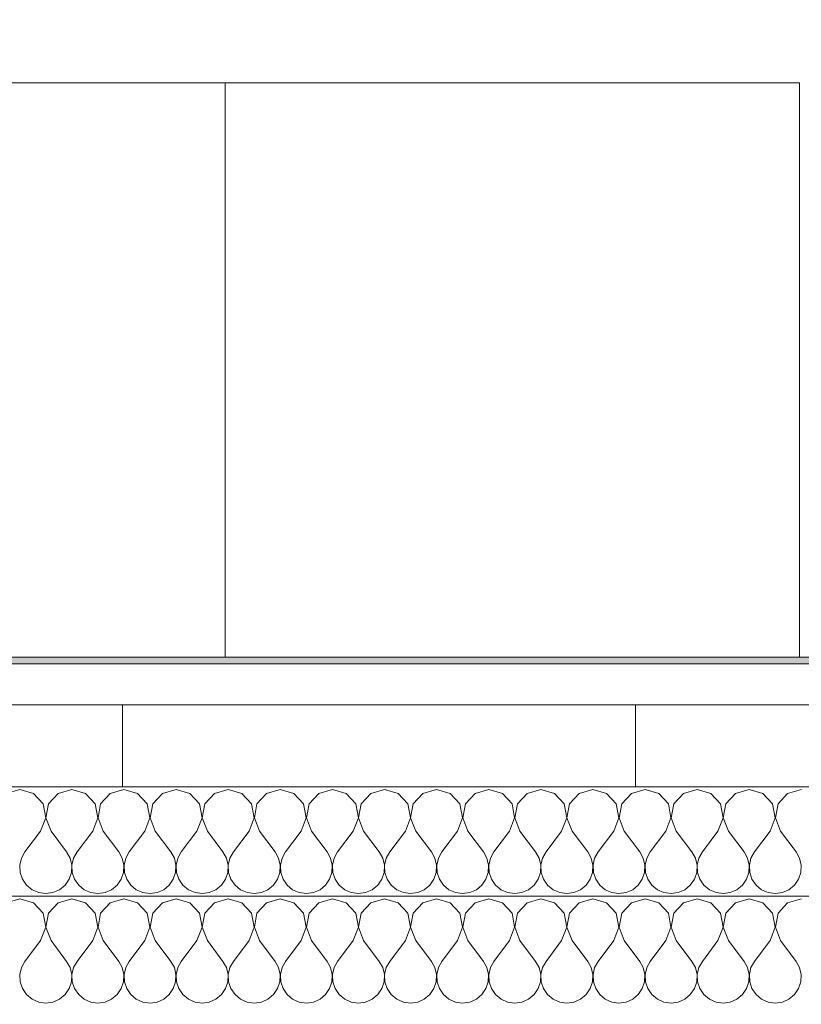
# Model space of a CAD drawing. Header units: centimetres. Extents: x -7.1 to 26.5, y -14.7 to 18.1.
# Tile 150 of 186: x 10.8 to 11.371, y 11.889 to 12.61. Entities that reach past the tile are written whole.
import ezdxf

# ---------------------------------------------------------------- set-up
doc = ezdxf.new("R2010")
doc.units = ezdxf.units.CM
doc.header["$LTSCALE"] = 10
doc.linetypes.add('AUSGEZOGEN', pattern=[0])
doc.linetypes.add('STRICHLINIE_S4', pattern=[0.0055, 0.0035, -0.001, 0, -0.001])
for name, color, linetype in [('XR$1$010 Murs extérieurs', 7, 'Continuous'), ('XR$1$010 Murs extérieurs – Lignes de séparation des couches', 7, 'Continuous'), ('XR$1$065 Mobilier installé', 7, 'Continuous'), ('XR$3$010 Murs extérieurs – Hachures des composants', 7, 'Continuous'), ('XR$3$035 Dalles', 7, 'Continuous')]:
    doc.layers.add(name, color=color, linetype=linetype)

# ---------------------------------------------------------------- blocks, each defined once
blk = doc.blocks.new('COMPLEXOBJECT_104')
at = {"layer": 'XR$3$010 Murs extérieurs – Hachures des composants', "color": 8, "linetype": 'AUSGEZOGEN', "lineweight": 13, "transparency": 33554687}
for p, q in [((10.8, 12.0466), (10.78999, 12.04375)), ((10.81001, 12.04375), (10.8, 12.0466)), ((10.81704, 12.03607), (10.81001, 12.04375)), ((10.82808, 12.04375), (10.82106, 12.03607)), ((10.8381, 12.0466), (10.82808, 12.04375)), ((10.84811, 12.04375), (10.8381, 12.0466)), ((10.85513, 12.03607), (10.84811, 12.04375)), ((10.86618, 12.04375), (10.85915, 12.03607)), ((10.87619, 12.0466), (10.86618, 12.04375)), ((10.8862, 12.04375), (10.87619, 12.0466)), ((10.89323, 12.03607), (10.8862, 12.04375)), ((10.90427, 12.04375), (10.89725, 12.03607)), ((10.91429, 12.0466), (10.90427, 12.04375)), ((10.9243, 12.04375), (10.91429, 12.0466)), ((10.93132, 12.03607), (10.9243, 12.04375)), ((10.94237, 12.04375), (10.93534, 12.03607)), ((10.95238, 12.0466), (10.94237, 12.04375)), ((10.96239, 12.04375), (10.95238, 12.0466)), ((10.96942, 12.03607), (10.96239, 12.04375)), ((10.98046, 12.04375), (10.97344, 12.03607)), ((10.99048, 12.0466), (10.98046, 12.04375)), ((11.00049, 12.04375), (10.99048, 12.0466)), ((11.00751, 12.03607), (11.00049, 12.04375)), ((11.01856, 12.04375), (11.01153, 12.03607)), ((11.02857, 12.0466), (11.01856, 12.04375)), ((11.03859, 12.04375), (11.02857, 12.0466)), ((11.04561, 12.03607), (11.03859, 12.04375)), ((11.05665, 12.04375), (11.04963, 12.03607)), ((11.06667, 12.0466), (11.05665, 12.04375)), ((11.07668, 12.04375), (11.06667, 12.0466)), ((11.0837, 12.03607), (11.07668, 12.04375)), ((11.09475, 12.04375), (11.08773, 12.03607)), ((11.10476, 12.0466), (11.09475, 12.04375)), ((11.11478, 12.04375), (11.10476, 12.0466)), ((11.1218, 12.03607), (11.11478, 12.04375)), ((11.13284, 12.04375), (11.12582, 12.03607)), ((11.14286, 12.0466), (11.13284, 12.04375)), ((11.15287, 12.04375), (11.14286, 12.0466)), ((11.15989, 12.03607), (11.15287, 12.04375)), ((11.17094, 12.04375), (11.16392, 12.03607)), ((11.18095, 12.0466), (11.17094, 12.04375)), ((11.19097, 12.04375), (11.18095, 12.0466)), ((11.19799, 12.03607), (11.19097, 12.04375)), ((11.20903, 12.04375), (11.20201, 12.03607)), ((11.21905, 12.0466), (11.20903, 12.04375)), ((11.22906, 12.04375), (11.21905, 12.0466)), ((11.23608, 12.03607), (11.22906, 12.04375)), ((11.24713, 12.04375), (11.24011, 12.03607)), ((11.25714, 12.0466), (11.24713, 12.04375)), ((11.26716, 12.04375), (11.25714, 12.0466)), ((11.27418, 12.03607), (11.26716, 12.04375)), ((11.28522, 12.04375), (11.2782, 12.03607)), ((11.29524, 12.0466), (11.28522, 12.04375)), ((11.30525, 12.04375), (11.29524, 12.0466)), ((11.31227, 12.03607), (11.30525, 12.04375)), ((11.32332, 12.04375), (11.3163, 12.03607)), ((11.33333, 12.0466), (11.32332, 12.04375)), ((11.34335, 12.04375), (11.33333, 12.0466)), ((11.35037, 12.03607), (11.34335, 12.04375)), ((11.36141, 12.04375), (11.35439, 12.03607)), ((11.37143, 12.0466), (11.36141, 12.04375)), ((10.81897, 12.02584), (10.81704, 12.03607)), ((10.82106, 12.03607), (10.81912, 12.02584)), ((10.85707, 12.02584), (10.85513, 12.03607)), ((10.85915, 12.03607), (10.85722, 12.02584)), ((10.89516, 12.02584), (10.89323, 12.03607)), ((10.89725, 12.03607), (10.89532, 12.02584)), ((10.93326, 12.02584), (10.93132, 12.03607)), ((10.93534, 12.03607), (10.93341, 12.02584)), ((10.97135, 12.02584), (10.96942, 12.03607)), ((10.97344, 12.03607), (10.97151, 12.02584)), ((11.00945, 12.02584), (11.00751, 12.03607)), ((11.01153, 12.03607), (11.0096, 12.02584)), ((11.04754, 12.02584), (11.04561, 12.03607)), ((11.04963, 12.03607), (11.0477, 12.02584)), ((11.08564, 12.02584), (11.0837, 12.03607)), ((11.08773, 12.03607), (11.08579, 12.02584)), ((11.12373, 12.02584), (11.1218, 12.03607)), ((11.12582, 12.03607), (11.12389, 12.02584)), ((11.16183, 12.02584), (11.15989, 12.03607)), ((11.16392, 12.03607), (11.16198, 12.02584)), ((11.19992, 12.02584), (11.19799, 12.03607)), ((11.20201, 12.03607), (11.20008, 12.02584)), ((11.23802, 12.02584), (11.23608, 12.03607)), ((11.24011, 12.03607), (11.23817, 12.02584)), ((11.27611, 12.02584), (11.27418, 12.03607)), ((11.2782, 12.03607), (11.27627, 12.02584)), ((11.31421, 12.02584), (11.31227, 12.03607)), ((11.3163, 12.03607), (11.31436, 12.02584)), ((11.3523, 12.02584), (11.35037, 12.03607)), ((11.35439, 12.03607), (11.35246, 12.02584)), ((10.81524, 12.01612), (10.81897, 12.02584)), ((10.81912, 12.02584), (10.82286, 12.01612)), ((10.85333, 12.01612), (10.85707, 12.02584)), ((10.85722, 12.02584), (10.86095, 12.01612)), ((10.89143, 12.01612), (10.89516, 12.02584)), ((10.89532, 12.02584), (10.89905, 12.01612)), ((10.92952, 12.01612), (10.93326, 12.02584)), ((10.93341, 12.02584), (10.93714, 12.01612)), ((10.96762, 12.01612), (10.97135, 12.02584)), ((10.97151, 12.02584), (10.97524, 12.01612)), ((11.00571, 12.01612), (11.00945, 12.02584)), ((11.0096, 12.02584), (11.01333, 12.01612)), ((11.04381, 12.01612), (11.04754, 12.02584)), ((11.0477, 12.02584), (11.05143, 12.01612)), ((11.0819, 12.01612), (11.08564, 12.02584)), ((11.08579, 12.02584), (11.08952, 12.01612)), ((11.12, 12.01612), (11.12373, 12.02584)), ((11.12389, 12.02584), (11.12762, 12.01612)), ((11.1581, 12.01612), (11.16183, 12.02584)), ((11.16198, 12.02584), (11.16571, 12.01612)), ((11.19619, 12.01612), (11.19992, 12.02584)), ((11.20008, 12.02584), (11.20381, 12.01612)), ((11.23429, 12.01612), (11.23802, 12.02584)), ((11.23817, 12.02584), (11.2419, 12.01612)), ((11.27238, 12.01612), (11.27611, 12.02584)), ((11.27627, 12.02584), (11.28, 12.01612)), ((11.31048, 12.01612), (11.31421, 12.02584)), ((11.31436, 12.02584), (11.3181, 12.01612)), ((11.34857, 12.01612), (11.3523, 12.02584)), ((11.35246, 12.02584), (11.35619, 12.01612)), ((10.81524, 12.01612), (10.80381, 12.00088)), ((10.82286, 12.01612), (10.83429, 12.00088)), ((10.85333, 12.01612), (10.8419, 12.00088)), ((10.86095, 12.01612), (10.87238, 12.00088)), ((10.89143, 12.01612), (10.88, 12.00088)), ((10.89905, 12.01612), (10.91048, 12.00088)), ((10.92952, 12.01612), (10.9181, 12.00088)), ((10.93714, 12.01612), (10.94857, 12.00088)), ((10.96762, 12.01612), (10.95619, 12.00088)), ((10.97524, 12.01612), (10.98667, 12.00088)), ((11.00571, 12.01612), (10.99429, 12.00088)), ((11.01333, 12.01612), (11.02476, 12.00088)), ((11.04381, 12.01612), (11.03238, 12.00088)), ((11.05143, 12.01612), (11.06286, 12.00088)), ((11.0819, 12.01612), (11.07048, 12.00088)), ((11.08952, 12.01612), (11.10095, 12.00088)), ((11.12, 12.01612), (11.10857, 12.00088)), ((11.12762, 12.01612), (11.13905, 12.00088)), ((11.1581, 12.01612), (11.14667, 12.00088)), ((11.16571, 12.01612), (11.17714, 12.00088)), ((11.19619, 12.01612), (11.18476, 12.00088)), ((11.20381, 12.01612), (11.21524, 12.00088)), ((11.23429, 12.01612), (11.22286, 12.00088)), ((11.2419, 12.01612), (11.25333, 12.00088)), ((11.27238, 12.01612), (11.26095, 12.00088)), ((11.28, 12.01612), (11.29143, 12.00088)), ((11.31048, 12.01612), (11.29905, 12.00088)), ((11.3181, 12.01612), (11.32952, 12.00088)), ((11.34857, 12.01612), (11.33714, 12.00088)), ((11.35619, 12.01612), (11.36762, 12.00088)), ((10.80381, 12.00088), (10.80127, 11.99629)), ((10.83683, 11.99629), (10.83429, 12.00088)), ((10.8419, 12.00088), (10.83936, 11.99629)), ((10.87492, 11.99629), (10.87238, 12.00088)), ((10.88, 12.00088), (10.87746, 11.99629)), ((10.91302, 11.99629), (10.91048, 12.00088)), ((10.9181, 12.00088), (10.91555, 11.99629)), ((10.95111, 11.99629), (10.94857, 12.00088)), ((10.95619, 12.00088), (10.95365, 11.99629)), ((10.98921, 11.99629), (10.98667, 12.00088)), ((10.99429, 12.00088), (10.99174, 11.99629)), ((11.0273, 11.99629), (11.02476, 12.00088)), ((11.03238, 12.00088), (11.02984, 11.99629)), ((11.0654, 11.99629), (11.06286, 12.00088)), ((11.07048, 12.00088), (11.06793, 11.99629)), ((11.1035, 11.99629), (11.10095, 12.00088)), ((11.10857, 12.00088), (11.10603, 11.99629)), ((11.14159, 11.99629), (11.13905, 12.00088)), ((11.14667, 12.00088), (11.14412, 11.99629)), ((11.17969, 11.99629), (11.17714, 12.00088)), ((11.18476, 12.00088), (11.18222, 11.99629)), ((11.21778, 11.99629), (11.21524, 12.00088)), ((11.22286, 12.00088), (11.22031, 11.99629)), ((11.25588, 11.99629), (11.25333, 12.00088)), ((11.26095, 12.00088), (11.25841, 11.99629)), ((11.29397, 11.99629), (11.29143, 12.00088)), ((11.29905, 12.00088), (11.2965, 11.99629)), ((11.33207, 11.99629), (11.32952, 12.00088)), ((11.33714, 12.00088), (11.3346, 11.99629)), ((11.37016, 11.99629), (11.36762, 12.00088)), ((10.80127, 11.99629), (10.80008, 11.99117)), ((10.83802, 11.99117), (10.83683, 11.99629)), ((10.83936, 11.99629), (10.83817, 11.99117)), ((10.87611, 11.99117), (10.87492, 11.99629)), ((10.87746, 11.99629), (10.87627, 11.99117)), ((10.91421, 11.99117), (10.91302, 11.99629)), ((10.91555, 11.99629), (10.91436, 11.99117)), ((10.9523, 11.99117), (10.95111, 11.99629)), ((10.95365, 11.99629), (10.95246, 11.99117)), ((10.9904, 11.99117), (10.98921, 11.99629)), ((10.99174, 11.99629), (10.99055, 11.99117)), ((11.02849, 11.99117), (11.0273, 11.99629)), ((11.02984, 11.99629), (11.02865, 11.99117)), ((11.06659, 11.99117), (11.0654, 11.99629)), ((11.06793, 11.99629), (11.06674, 11.99117)), ((11.10468, 11.99117), (11.1035, 11.99629)), ((11.10603, 11.99629), (11.10484, 11.99117)), ((11.14278, 11.99117), (11.14159, 11.99629)), ((11.14412, 11.99629), (11.14293, 11.99117)), ((11.18088, 11.99117), (11.17969, 11.99629)), ((11.18222, 11.99629), (11.18103, 11.99117)), ((11.21897, 11.99117), (11.21778, 11.99629)), ((11.22031, 11.99629), (11.21912, 11.99117)), ((11.25707, 11.99117), (11.25588, 11.99629)), ((11.25841, 11.99629), (11.25722, 11.99117)), ((11.29516, 11.99117), (11.29397, 11.99629)), ((11.2965, 11.99629), (11.29532, 11.99117)), ((11.33326, 11.99117), (11.33207, 11.99629)), ((11.3346, 11.99629), (11.33341, 11.99117)), ((11.37135, 11.99117), (11.37016, 11.99629)), ((10.80008, 11.99117), (10.80033, 11.98592)), ((10.80033, 11.98592), (10.80201, 11.98094)), ((10.83608, 11.98094), (10.83776, 11.98592)), ((10.83776, 11.98592), (10.83802, 11.99117)), ((10.83817, 11.99117), (10.83843, 11.98592)), ((10.83843, 11.98592), (10.84011, 11.98094)), ((10.87418, 11.98094), (10.87586, 11.98592)), ((10.87586, 11.98592), (10.87611, 11.99117)), ((10.87627, 11.99117), (10.87652, 11.98592)), ((10.87652, 11.98592), (10.8782, 11.98094)), ((10.91227, 11.98094), (10.91395, 11.98592)), ((10.91395, 11.98592), (10.91421, 11.99117)), ((10.91436, 11.99117), (10.91462, 11.98592)), ((10.91462, 11.98592), (10.9163, 11.98094)), ((10.95037, 11.98094), (10.95205, 11.98592)), ((10.95205, 11.98592), (10.9523, 11.99117)), ((10.95246, 11.99117), (10.95271, 11.98592)), ((10.95271, 11.98592), (10.95439, 11.98094)), ((10.98847, 11.98094), (10.99014, 11.98592)), ((10.99014, 11.98592), (10.9904, 11.99117)), ((10.99055, 11.99117), (10.99081, 11.98592)), ((10.99081, 11.98592), (10.99249, 11.98094)), ((11.02656, 11.98094), (11.02824, 11.98592)), ((11.02824, 11.98592), (11.02849, 11.99117)), ((11.02865, 11.99117), (11.0289, 11.98592)), ((11.0289, 11.98592), (11.03058, 11.98094)), ((11.06466, 11.98094), (11.06634, 11.98592)), ((11.06634, 11.98592), (11.06659, 11.99117)), ((11.06674, 11.99117), (11.067, 11.98592)), ((11.067, 11.98592), (11.06868, 11.98094)), ((11.10275, 11.98094), (11.10443, 11.98592)), ((11.10443, 11.98592), (11.10468, 11.99117)), ((11.10484, 11.99117), (11.10509, 11.98592)), ((11.10509, 11.98592), (11.10677, 11.98094)), ((11.14085, 11.98094), (11.14253, 11.98592)), ((11.14253, 11.98592), (11.14278, 11.99117)), ((11.14293, 11.99117), (11.14319, 11.98592)), ((11.14319, 11.98592), (11.14487, 11.98094)), ((11.17894, 11.98094), (11.18062, 11.98592)), ((11.18062, 11.98592), (11.18088, 11.99117)), ((11.18103, 11.99117), (11.18128, 11.98592)), ((11.18128, 11.98592), (11.18296, 11.98094)), ((11.21704, 11.98094), (11.21872, 11.98592)), ((11.21872, 11.98592), (11.21897, 11.99117)), ((11.21912, 11.99117), (11.21938, 11.98592)), ((11.21938, 11.98592), (11.22106, 11.98094)), ((11.25513, 11.98094), (11.25681, 11.98592)), ((11.25681, 11.98592), (11.25707, 11.99117)), ((11.25722, 11.99117), (11.25747, 11.98592)), ((11.25747, 11.98592), (11.25915, 11.98094)), ((11.29323, 11.98094), (11.29491, 11.98592)), ((11.29491, 11.98592), (11.29516, 11.99117)), ((11.29532, 11.99117), (11.29557, 11.98592)), ((11.29557, 11.98592), (11.29725, 11.98094)), ((11.33132, 11.98094), (11.333, 11.98592)), ((11.333, 11.98592), (11.33326, 11.99117)), ((11.33341, 11.99117), (11.33366, 11.98592)), ((11.33366, 11.98592), (11.33534, 11.98094)), ((11.36942, 11.98094), (11.3711, 11.98592)), ((11.3711, 11.98592), (11.37135, 11.99117)), ((10.80201, 11.98094), (10.80499, 11.97661)), ((10.83311, 11.97661), (10.83608, 11.98094)), ((10.84011, 11.98094), (10.84308, 11.97661)), ((10.8712, 11.97661), (10.87418, 11.98094)), ((10.8782, 11.98094), (10.88118, 11.97661)), ((10.9093, 11.97661), (10.91227, 11.98094)), ((10.9163, 11.98094), (10.91927, 11.97661)), ((10.94739, 11.97661), (10.95037, 11.98094)), ((10.95439, 11.98094), (10.95737, 11.97661)), ((10.98549, 11.97661), (10.98847, 11.98094)), ((10.99249, 11.98094), (10.99546, 11.97661)), ((11.02358, 11.97661), (11.02656, 11.98094)), ((11.03058, 11.98094), (11.03356, 11.97661)), ((11.06168, 11.97661), (11.06466, 11.98094)), ((11.06868, 11.98094), (11.07165, 11.97661)), ((11.09977, 11.97661), (11.10275, 11.98094)), ((11.10677, 11.98094), (11.10975, 11.97661)), ((11.13787, 11.97661), (11.14085, 11.98094)), ((11.14487, 11.98094), (11.14784, 11.97661)), ((11.17597, 11.97661), (11.17894, 11.98094)), ((11.18296, 11.98094), (11.18594, 11.97661)), ((11.21406, 11.97661), (11.21704, 11.98094)), ((11.22106, 11.98094), (11.22403, 11.97661)), ((11.25216, 11.97661), (11.25513, 11.98094)), ((11.25915, 11.98094), (11.26213, 11.97661)), ((11.29025, 11.97661), (11.29323, 11.98094)), ((11.29725, 11.98094), (11.30023, 11.97661)), ((11.32835, 11.97661), (11.33132, 11.98094)), ((11.33534, 11.98094), (11.33832, 11.97661)), ((11.36644, 11.97661), (11.36942, 11.98094)), ((10.80499, 11.97661), (10.80903, 11.97325)), ((10.80903, 11.97325), (10.81384, 11.97113)), ((10.81384, 11.97113), (10.81905, 11.97041)), ((10.81905, 11.97041), (10.82425, 11.97113)), ((10.82425, 11.97113), (10.82906, 11.97325)), ((10.82906, 11.97325), (10.83311, 11.97661)), ((10.84308, 11.97661), (10.84713, 11.97325)), ((10.84713, 11.97325), (10.85194, 11.97113)), ((10.85194, 11.97113), (10.85714, 11.97041)), ((10.85714, 11.97041), (10.86235, 11.97113)), ((10.86235, 11.97113), (10.86716, 11.97325)), ((10.86716, 11.97325), (10.8712, 11.97661)), ((10.88118, 11.97661), (10.88522, 11.97325)), ((10.88522, 11.97325), (10.89003, 11.97113)), ((10.89003, 11.97113), (10.89524, 11.97041)), ((10.89524, 11.97041), (10.90044, 11.97113)), ((10.90044, 11.97113), (10.90525, 11.97325)), ((10.90525, 11.97325), (10.9093, 11.97661)), ((10.91927, 11.97661), (10.92332, 11.97325)), ((10.92332, 11.97325), (10.92813, 11.97113)), ((10.92813, 11.97113), (10.93333, 11.97041)), ((10.93333, 11.97041), (10.93854, 11.97113)), ((10.93854, 11.97113), (10.94335, 11.97325)), ((10.94335, 11.97325), (10.94739, 11.97661)), ((10.95737, 11.97661), (10.96141, 11.97325)), ((10.96141, 11.97325), (10.96622, 11.97113)), ((10.96622, 11.97113), (10.97143, 11.97041)), ((10.97143, 11.97041), (10.97663, 11.97113)), ((10.97663, 11.97113), (10.98144, 11.97325)), ((10.98144, 11.97325), (10.98549, 11.97661)), ((10.99546, 11.97661), (10.99951, 11.97325)), ((10.99951, 11.97325), (11.00432, 11.97113)), ((11.00432, 11.97113), (11.00952, 11.97041)), ((11.00952, 11.97041), (11.01473, 11.97113)), ((11.01473, 11.97113), (11.01954, 11.97325)), ((11.01954, 11.97325), (11.02358, 11.97661)), ((11.03356, 11.97661), (11.03761, 11.97325)), ((11.03761, 11.97325), (11.04241, 11.97113)), ((11.04241, 11.97113), (11.04762, 11.97041)), ((11.04762, 11.97041), (11.05282, 11.97113)), ((11.05282, 11.97113), (11.05763, 11.97325)), ((11.05763, 11.97325), (11.06168, 11.97661)), ((11.07165, 11.97661), (11.0757, 11.97325)), ((11.0757, 11.97325), (11.08051, 11.97113)), ((11.08051, 11.97113), (11.08571, 11.97041)), ((11.08571, 11.97041), (11.09092, 11.97113)), ((11.09092, 11.97113), (11.09573, 11.97325)), ((11.09573, 11.97325), (11.09977, 11.97661)), ((11.10975, 11.97661), (11.1138, 11.97325)), ((11.1138, 11.97325), (11.1186, 11.97113)), ((11.1186, 11.97113), (11.12381, 11.97041)), ((11.12381, 11.97041), (11.12901, 11.97113)), ((11.12901, 11.97113), (11.13382, 11.97325)), ((11.13382, 11.97325), (11.13787, 11.97661)), ((11.14784, 11.97661), (11.15189, 11.97325)), ((11.15189, 11.97325), (11.1567, 11.97113)), ((11.1567, 11.97113), (11.1619, 11.97041)), ((11.1619, 11.97041), (11.16711, 11.97113)), ((11.16711, 11.97113), (11.17192, 11.97325)), ((11.17192, 11.97325), (11.17597, 11.97661)), ((11.18594, 11.97661), (11.18999, 11.97325)), ((11.18999, 11.97325), (11.19479, 11.97113)), ((11.19479, 11.97113), (11.2, 11.97041)), ((11.2, 11.97041), (11.20521, 11.97113)), ((11.20521, 11.97113), (11.21001, 11.97325)), ((11.21001, 11.97325), (11.21406, 11.97661)), ((11.22403, 11.97661), (11.22808, 11.97325)), ((11.22808, 11.97325), (11.23289, 11.97113)), ((11.23289, 11.97113), (11.2381, 11.97041)), ((11.2381, 11.97041), (11.2433, 11.97113)), ((11.2433, 11.97113), (11.24811, 11.97325)), ((11.24811, 11.97325), (11.25216, 11.97661)), ((11.26213, 11.97661), (11.26618, 11.97325)), ((11.26618, 11.97325), (11.27099, 11.97113)), ((11.27099, 11.97113), (11.27619, 11.97041)), ((11.27619, 11.97041), (11.2814, 11.97113)), ((11.2814, 11.97113), (11.2862, 11.97325)), ((11.2862, 11.97325), (11.29025, 11.97661)), ((11.30023, 11.97661), (11.30427, 11.97325)), ((11.30427, 11.97325), (11.30908, 11.97113)), ((11.30908, 11.97113), (11.31429, 11.97041)), ((11.31429, 11.97041), (11.31949, 11.97113)), ((11.31949, 11.97113), (11.3243, 11.97325)), ((11.3243, 11.97325), (11.32835, 11.97661)), ((11.33832, 11.97661), (11.34237, 11.97325)), ((11.34237, 11.97325), (11.34718, 11.97113)), ((11.34718, 11.97113), (11.35238, 11.97041)), ((11.35238, 11.97041), (11.35759, 11.97113)), ((11.35759, 11.97113), (11.36239, 11.97325)), ((11.36239, 11.97325), (11.36644, 11.97661))]:
    blk.add_line(p, q, dxfattribs=at)
blk = doc.blocks.new('COMPLEXOBJECT_108')
at = {"layer": 'XR$3$010 Murs extérieurs – Hachures des composants', "color": 8, "linetype": 'AUSGEZOGEN', "lineweight": 13, "transparency": 33554687}
for p, q in [((10.8, 11.9666), (10.78999, 11.96375)), ((10.81001, 11.96375), (10.8, 11.9666)), ((10.81704, 11.95607), (10.81001, 11.96375)), ((10.82808, 11.96375), (10.82106, 11.95607)), ((10.8381, 11.9666), (10.82808, 11.96375)), ((10.84811, 11.96375), (10.8381, 11.9666)), ((10.85513, 11.95607), (10.84811, 11.96375)), ((10.86618, 11.96375), (10.85915, 11.95607)), ((10.87619, 11.9666), (10.86618, 11.96375)), ((10.8862, 11.96375), (10.87619, 11.9666)), ((10.89323, 11.95607), (10.8862, 11.96375)), ((10.90427, 11.96375), (10.89725, 11.95607)), ((10.91429, 11.9666), (10.90427, 11.96375)), ((10.9243, 11.96375), (10.91429, 11.9666)), ((10.93132, 11.95607), (10.9243, 11.96375)), ((10.94237, 11.96375), (10.93534, 11.95607)), ((10.95238, 11.9666), (10.94237, 11.96375)), ((10.96239, 11.96375), (10.95238, 11.9666)), ((10.96942, 11.95607), (10.96239, 11.96375)), ((10.98046, 11.96375), (10.97344, 11.95607)), ((10.99048, 11.9666), (10.98046, 11.96375)), ((11.00049, 11.96375), (10.99048, 11.9666)), ((11.00751, 11.95607), (11.00049, 11.96375)), ((11.01856, 11.96375), (11.01153, 11.95607)), ((11.02857, 11.9666), (11.01856, 11.96375)), ((11.03859, 11.96375), (11.02857, 11.9666)), ((11.04561, 11.95607), (11.03859, 11.96375)), ((11.05665, 11.96375), (11.04963, 11.95607)), ((11.06667, 11.9666), (11.05665, 11.96375)), ((11.07668, 11.96375), (11.06667, 11.9666)), ((11.0837, 11.95607), (11.07668, 11.96375)), ((11.09475, 11.96375), (11.08773, 11.95607)), ((11.10476, 11.9666), (11.09475, 11.96375)), ((11.11478, 11.96375), (11.10476, 11.9666)), ((11.1218, 11.95607), (11.11478, 11.96375)), ((11.13284, 11.96375), (11.12582, 11.95607)), ((11.14286, 11.9666), (11.13284, 11.96375)), ((11.15287, 11.96375), (11.14286, 11.9666)), ((11.15989, 11.95607), (11.15287, 11.96375)), ((11.17094, 11.96375), (11.16392, 11.95607)), ((11.18095, 11.9666), (11.17094, 11.96375)), ((11.19097, 11.96375), (11.18095, 11.9666)), ((11.19799, 11.95607), (11.19097, 11.96375)), ((11.20903, 11.96375), (11.20201, 11.95607)), ((11.21905, 11.9666), (11.20903, 11.96375)), ((11.22906, 11.96375), (11.21905, 11.9666)), ((11.23608, 11.95607), (11.22906, 11.96375)), ((11.24713, 11.96375), (11.24011, 11.95607)), ((11.25714, 11.9666), (11.24713, 11.96375)), ((11.26716, 11.96375), (11.25714, 11.9666)), ((11.27418, 11.95607), (11.26716, 11.96375)), ((11.28522, 11.96375), (11.2782, 11.95607)), ((11.29524, 11.9666), (11.28522, 11.96375)), ((11.30525, 11.96375), (11.29524, 11.9666)), ((11.31227, 11.95607), (11.30525, 11.96375)), ((11.32332, 11.96375), (11.3163, 11.95607)), ((11.33333, 11.9666), (11.32332, 11.96375)), ((11.34335, 11.96375), (11.33333, 11.9666)), ((11.35037, 11.95607), (11.34335, 11.96375)), ((11.36141, 11.96375), (11.35439, 11.95607)), ((11.37143, 11.9666), (11.36141, 11.96375)), ((10.81897, 11.94584), (10.81704, 11.95607)), ((10.82106, 11.95607), (10.81912, 11.94584)), ((10.85707, 11.94584), (10.85513, 11.95607)), ((10.85915, 11.95607), (10.85722, 11.94584)), ((10.89516, 11.94584), (10.89323, 11.95607)), ((10.89725, 11.95607), (10.89532, 11.94584)), ((10.93326, 11.94584), (10.93132, 11.95607)), ((10.93534, 11.95607), (10.93341, 11.94584)), ((10.97135, 11.94584), (10.96942, 11.95607)), ((10.97344, 11.95607), (10.97151, 11.94584)), ((11.00945, 11.94584), (11.00751, 11.95607)), ((11.01153, 11.95607), (11.0096, 11.94584)), ((11.04754, 11.94584), (11.04561, 11.95607)), ((11.04963, 11.95607), (11.0477, 11.94584)), ((11.08564, 11.94584), (11.0837, 11.95607)), ((11.08773, 11.95607), (11.08579, 11.94584)), ((11.12373, 11.94584), (11.1218, 11.95607)), ((11.12582, 11.95607), (11.12389, 11.94584)), ((11.16183, 11.94584), (11.15989, 11.95607)), ((11.16392, 11.95607), (11.16198, 11.94584)), ((11.19992, 11.94584), (11.19799, 11.95607)), ((11.20201, 11.95607), (11.20008, 11.94584)), ((11.23802, 11.94584), (11.23608, 11.95607)), ((11.24011, 11.95607), (11.23817, 11.94584)), ((11.27611, 11.94584), (11.27418, 11.95607)), ((11.2782, 11.95607), (11.27627, 11.94584)), ((11.31421, 11.94584), (11.31227, 11.95607)), ((11.3163, 11.95607), (11.31436, 11.94584)), ((11.3523, 11.94584), (11.35037, 11.95607)), ((11.35439, 11.95607), (11.35246, 11.94584)), ((10.81524, 11.93612), (10.81897, 11.94584)), ((10.81912, 11.94584), (10.82286, 11.93612)), ((10.85333, 11.93612), (10.85707, 11.94584)), ((10.85722, 11.94584), (10.86095, 11.93612)), ((10.89143, 11.93612), (10.89516, 11.94584)), ((10.89532, 11.94584), (10.89905, 11.93612)), ((10.92952, 11.93612), (10.93326, 11.94584)), ((10.93341, 11.94584), (10.93714, 11.93612)), ((10.96762, 11.93612), (10.97135, 11.94584)), ((10.97151, 11.94584), (10.97524, 11.93612)), ((11.00571, 11.93612), (11.00945, 11.94584)), ((11.0096, 11.94584), (11.01333, 11.93612)), ((11.04381, 11.93612), (11.04754, 11.94584)), ((11.0477, 11.94584), (11.05143, 11.93612)), ((11.0819, 11.93612), (11.08564, 11.94584)), ((11.08579, 11.94584), (11.08952, 11.93612)), ((11.12, 11.93612), (11.12373, 11.94584)), ((11.12389, 11.94584), (11.12762, 11.93612)), ((11.1581, 11.93612), (11.16183, 11.94584)), ((11.16198, 11.94584), (11.16571, 11.93612)), ((11.19619, 11.93612), (11.19992, 11.94584)), ((11.20008, 11.94584), (11.20381, 11.93612)), ((11.23429, 11.93612), (11.23802, 11.94584)), ((11.23817, 11.94584), (11.2419, 11.93612)), ((11.27238, 11.93612), (11.27611, 11.94584)), ((11.27627, 11.94584), (11.28, 11.93612)), ((11.31048, 11.93612), (11.31421, 11.94584)), ((11.31436, 11.94584), (11.3181, 11.93612)), ((11.34857, 11.93612), (11.3523, 11.94584)), ((11.35246, 11.94584), (11.35619, 11.93612)), ((10.81524, 11.93612), (10.80381, 11.92088)), ((10.82286, 11.93612), (10.83429, 11.92088)), ((10.85333, 11.93612), (10.8419, 11.92088)), ((10.86095, 11.93612), (10.87238, 11.92088)), ((10.89143, 11.93612), (10.88, 11.92088)), ((10.89905, 11.93612), (10.91048, 11.92088)), ((10.92952, 11.93612), (10.9181, 11.92088)), ((10.93714, 11.93612), (10.94857, 11.92088)), ((10.96762, 11.93612), (10.95619, 11.92088)), ((10.97524, 11.93612), (10.98667, 11.92088)), ((11.00571, 11.93612), (10.99429, 11.92088)), ((11.01333, 11.93612), (11.02476, 11.92088)), ((11.04381, 11.93612), (11.03238, 11.92088)), ((11.05143, 11.93612), (11.06286, 11.92088)), ((11.0819, 11.93612), (11.07048, 11.92088)), ((11.08952, 11.93612), (11.10095, 11.92088)), ((11.12, 11.93612), (11.10857, 11.92088)), ((11.12762, 11.93612), (11.13905, 11.92088)), ((11.1581, 11.93612), (11.14667, 11.92088)), ((11.16571, 11.93612), (11.17714, 11.92088)), ((11.19619, 11.93612), (11.18476, 11.92088)), ((11.20381, 11.93612), (11.21524, 11.92088)), ((11.23429, 11.93612), (11.22286, 11.92088)), ((11.2419, 11.93612), (11.25333, 11.92088)), ((11.27238, 11.93612), (11.26095, 11.92088)), ((11.28, 11.93612), (11.29143, 11.92088)), ((11.31048, 11.93612), (11.29905, 11.92088)), ((11.3181, 11.93612), (11.32952, 11.92088)), ((11.34857, 11.93612), (11.33714, 11.92088)), ((11.35619, 11.93612), (11.36762, 11.92088)), ((10.80381, 11.92088), (10.80127, 11.91629)), ((10.83683, 11.91629), (10.83429, 11.92088)), ((10.8419, 11.92088), (10.83936, 11.91629)), ((10.87492, 11.91629), (10.87238, 11.92088)), ((10.88, 11.92088), (10.87746, 11.91629)), ((10.91302, 11.91629), (10.91048, 11.92088)), ((10.9181, 11.92088), (10.91555, 11.91629)), ((10.95111, 11.91629), (10.94857, 11.92088)), ((10.95619, 11.92088), (10.95365, 11.91629)), ((10.98921, 11.91629), (10.98667, 11.92088)), ((10.99429, 11.92088), (10.99174, 11.91629)), ((11.0273, 11.91629), (11.02476, 11.92088)), ((11.03238, 11.92088), (11.02984, 11.91629)), ((11.0654, 11.91629), (11.06286, 11.92088)), ((11.07048, 11.92088), (11.06793, 11.91629)), ((11.1035, 11.91629), (11.10095, 11.92088)), ((11.10857, 11.92088), (11.10603, 11.91629)), ((11.14159, 11.91629), (11.13905, 11.92088)), ((11.14667, 11.92088), (11.14412, 11.91629)), ((11.17969, 11.91629), (11.17714, 11.92088)), ((11.18476, 11.92088), (11.18222, 11.91629)), ((11.21778, 11.91629), (11.21524, 11.92088)), ((11.22286, 11.92088), (11.22031, 11.91629)), ((11.25588, 11.91629), (11.25333, 11.92088)), ((11.26095, 11.92088), (11.25841, 11.91629)), ((11.29397, 11.91629), (11.29143, 11.92088)), ((11.29905, 11.92088), (11.2965, 11.91629)), ((11.33207, 11.91629), (11.32952, 11.92088)), ((11.33714, 11.92088), (11.3346, 11.91629)), ((11.37016, 11.91629), (11.36762, 11.92088)), ((10.80127, 11.91629), (10.80008, 11.91117)), ((10.83802, 11.91117), (10.83683, 11.91629)), ((10.83936, 11.91629), (10.83817, 11.91117)), ((10.87611, 11.91117), (10.87492, 11.91629)), ((10.87746, 11.91629), (10.87627, 11.91117)), ((10.91421, 11.91117), (10.91302, 11.91629)), ((10.91555, 11.91629), (10.91436, 11.91117)), ((10.9523, 11.91117), (10.95111, 11.91629)), ((10.95365, 11.91629), (10.95246, 11.91117)), ((10.9904, 11.91117), (10.98921, 11.91629)), ((10.99174, 11.91629), (10.99055, 11.91117)), ((11.02849, 11.91117), (11.0273, 11.91629)), ((11.02984, 11.91629), (11.02865, 11.91117)), ((11.06659, 11.91117), (11.0654, 11.91629)), ((11.06793, 11.91629), (11.06674, 11.91117)), ((11.10468, 11.91117), (11.1035, 11.91629)), ((11.10603, 11.91629), (11.10484, 11.91117)), ((11.14278, 11.91117), (11.14159, 11.91629)), ((11.14412, 11.91629), (11.14293, 11.91117)), ((11.18088, 11.91117), (11.17969, 11.91629)), ((11.18222, 11.91629), (11.18103, 11.91117)), ((11.21897, 11.91117), (11.21778, 11.91629)), ((11.22031, 11.91629), (11.21912, 11.91117)), ((11.25707, 11.91117), (11.25588, 11.91629)), ((11.25841, 11.91629), (11.25722, 11.91117)), ((11.29516, 11.91117), (11.29397, 11.91629)), ((11.2965, 11.91629), (11.29532, 11.91117)), ((11.33326, 11.91117), (11.33207, 11.91629)), ((11.3346, 11.91629), (11.33341, 11.91117)), ((11.37135, 11.91117), (11.37016, 11.91629)), ((10.80008, 11.91117), (10.80033, 11.90592)), ((10.80033, 11.90592), (10.80201, 11.90094)), ((10.83608, 11.90094), (10.83776, 11.90592)), ((10.83776, 11.90592), (10.83802, 11.91117)), ((10.83817, 11.91117), (10.83843, 11.90592)), ((10.83843, 11.90592), (10.84011, 11.90094)), ((10.87418, 11.90094), (10.87586, 11.90592)), ((10.87586, 11.90592), (10.87611, 11.91117)), ((10.87627, 11.91117), (10.87652, 11.90592)), ((10.87652, 11.90592), (10.8782, 11.90094)), ((10.91227, 11.90094), (10.91395, 11.90592)), ((10.91395, 11.90592), (10.91421, 11.91117)), ((10.91436, 11.91117), (10.91462, 11.90592)), ((10.91462, 11.90592), (10.9163, 11.90094)), ((10.95037, 11.90094), (10.95205, 11.90592)), ((10.95205, 11.90592), (10.9523, 11.91117)), ((10.95246, 11.91117), (10.95271, 11.90592)), ((10.95271, 11.90592), (10.95439, 11.90094)), ((10.98847, 11.90094), (10.99014, 11.90592)), ((10.99014, 11.90592), (10.9904, 11.91117)), ((10.99055, 11.91117), (10.99081, 11.90592)), ((10.99081, 11.90592), (10.99249, 11.90094)), ((11.02656, 11.90094), (11.02824, 11.90592)), ((11.02824, 11.90592), (11.02849, 11.91117)), ((11.02865, 11.91117), (11.0289, 11.90592)), ((11.0289, 11.90592), (11.03058, 11.90094)), ((11.06466, 11.90094), (11.06634, 11.90592)), ((11.06634, 11.90592), (11.06659, 11.91117)), ((11.06674, 11.91117), (11.067, 11.90592)), ((11.067, 11.90592), (11.06868, 11.90094)), ((11.10275, 11.90094), (11.10443, 11.90592)), ((11.10443, 11.90592), (11.10468, 11.91117)), ((11.10484, 11.91117), (11.10509, 11.90592)), ((11.10509, 11.90592), (11.10677, 11.90094)), ((11.14085, 11.90094), (11.14253, 11.90592)), ((11.14253, 11.90592), (11.14278, 11.91117)), ((11.14293, 11.91117), (11.14319, 11.90592)), ((11.14319, 11.90592), (11.14487, 11.90094)), ((11.17894, 11.90094), (11.18062, 11.90592)), ((11.18062, 11.90592), (11.18088, 11.91117)), ((11.18103, 11.91117), (11.18128, 11.90592)), ((11.18128, 11.90592), (11.18296, 11.90094)), ((11.21704, 11.90094), (11.21872, 11.90592)), ((11.21872, 11.90592), (11.21897, 11.91117)), ((11.21912, 11.91117), (11.21938, 11.90592)), ((11.21938, 11.90592), (11.22106, 11.90094)), ((11.25513, 11.90094), (11.25681, 11.90592)), ((11.25681, 11.90592), (11.25707, 11.91117)), ((11.25722, 11.91117), (11.25747, 11.90592)), ((11.25747, 11.90592), (11.25915, 11.90094)), ((11.29323, 11.90094), (11.29491, 11.90592)), ((11.29491, 11.90592), (11.29516, 11.91117)), ((11.29532, 11.91117), (11.29557, 11.90592)), ((11.29557, 11.90592), (11.29725, 11.90094)), ((11.33132, 11.90094), (11.333, 11.90592)), ((11.333, 11.90592), (11.33326, 11.91117)), ((11.33341, 11.91117), (11.33366, 11.90592)), ((11.33366, 11.90592), (11.33534, 11.90094)), ((11.36942, 11.90094), (11.3711, 11.90592)), ((11.3711, 11.90592), (11.37135, 11.91117)), ((10.80201, 11.90094), (10.80499, 11.89661)), ((10.83311, 11.89661), (10.83608, 11.90094)), ((10.84011, 11.90094), (10.84308, 11.89661)), ((10.8712, 11.89661), (10.87418, 11.90094)), ((10.8782, 11.90094), (10.88118, 11.89661)), ((10.9093, 11.89661), (10.91227, 11.90094)), ((10.9163, 11.90094), (10.91927, 11.89661)), ((10.94739, 11.89661), (10.95037, 11.90094)), ((10.95439, 11.90094), (10.95737, 11.89661)), ((10.98549, 11.89661), (10.98847, 11.90094)), ((10.99249, 11.90094), (10.99546, 11.89661)), ((11.02358, 11.89661), (11.02656, 11.90094)), ((11.03058, 11.90094), (11.03356, 11.89661)), ((11.06168, 11.89661), (11.06466, 11.90094)), ((11.06868, 11.90094), (11.07165, 11.89661)), ((11.09977, 11.89661), (11.10275, 11.90094)), ((11.10677, 11.90094), (11.10975, 11.89661)), ((11.13787, 11.89661), (11.14085, 11.90094)), ((11.14487, 11.90094), (11.14784, 11.89661)), ((11.17597, 11.89661), (11.17894, 11.90094)), ((11.18296, 11.90094), (11.18594, 11.89661)), ((11.21406, 11.89661), (11.21704, 11.90094)), ((11.22106, 11.90094), (11.22403, 11.89661)), ((11.25216, 11.89661), (11.25513, 11.90094)), ((11.25915, 11.90094), (11.26213, 11.89661)), ((11.29025, 11.89661), (11.29323, 11.90094)), ((11.29725, 11.90094), (11.30023, 11.89661)), ((11.32835, 11.89661), (11.33132, 11.90094)), ((11.33534, 11.90094), (11.33832, 11.89661)), ((11.36644, 11.89661), (11.36942, 11.90094)), ((10.80499, 11.89661), (10.80903, 11.89325)), ((10.80903, 11.89325), (10.81384, 11.89113)), ((10.81384, 11.89113), (10.81905, 11.89041)), ((10.81905, 11.89041), (10.82425, 11.89113)), ((10.82425, 11.89113), (10.82906, 11.89325)), ((10.82906, 11.89325), (10.83311, 11.89661)), ((10.84308, 11.89661), (10.84713, 11.89325)), ((10.84713, 11.89325), (10.85194, 11.89113)), ((10.85194, 11.89113), (10.85714, 11.89041)), ((10.85714, 11.89041), (10.86235, 11.89113)), ((10.86235, 11.89113), (10.86716, 11.89325)), ((10.86716, 11.89325), (10.8712, 11.89661)), ((10.88118, 11.89661), (10.88522, 11.89325)), ((10.88522, 11.89325), (10.89003, 11.89113)), ((10.89003, 11.89113), (10.89524, 11.89041)), ((10.89524, 11.89041), (10.90044, 11.89113)), ((10.90044, 11.89113), (10.90525, 11.89325)), ((10.90525, 11.89325), (10.9093, 11.89661)), ((10.91927, 11.89661), (10.92332, 11.89325)), ((10.92332, 11.89325), (10.92813, 11.89113)), ((10.92813, 11.89113), (10.93333, 11.89041)), ((10.93333, 11.89041), (10.93854, 11.89113)), ((10.93854, 11.89113), (10.94335, 11.89325)), ((10.94335, 11.89325), (10.94739, 11.89661)), ((10.95737, 11.89661), (10.96141, 11.89325)), ((10.96141, 11.89325), (10.96622, 11.89113)), ((10.96622, 11.89113), (10.97143, 11.89041)), ((10.97143, 11.89041), (10.97663, 11.89113)), ((10.97663, 11.89113), (10.98144, 11.89325)), ((10.98144, 11.89325), (10.98549, 11.89661)), ((10.99546, 11.89661), (10.99951, 11.89325)), ((10.99951, 11.89325), (11.00432, 11.89113)), ((11.00432, 11.89113), (11.00952, 11.89041)), ((11.00952, 11.89041), (11.01473, 11.89113)), ((11.01473, 11.89113), (11.01954, 11.89325)), ((11.01954, 11.89325), (11.02358, 11.89661)), ((11.03356, 11.89661), (11.03761, 11.89325)), ((11.03761, 11.89325), (11.04241, 11.89113)), ((11.04241, 11.89113), (11.04762, 11.89041)), ((11.04762, 11.89041), (11.05282, 11.89113)), ((11.05282, 11.89113), (11.05763, 11.89325)), ((11.05763, 11.89325), (11.06168, 11.89661)), ((11.07165, 11.89661), (11.0757, 11.89325)), ((11.0757, 11.89325), (11.08051, 11.89113)), ((11.08051, 11.89113), (11.08571, 11.89041)), ((11.08571, 11.89041), (11.09092, 11.89113)), ((11.09092, 11.89113), (11.09573, 11.89325)), ((11.09573, 11.89325), (11.09977, 11.89661)), ((11.10975, 11.89661), (11.1138, 11.89325)), ((11.1138, 11.89325), (11.1186, 11.89113)), ((11.1186, 11.89113), (11.12381, 11.89041)), ((11.12381, 11.89041), (11.12901, 11.89113)), ((11.12901, 11.89113), (11.13382, 11.89325)), ((11.13382, 11.89325), (11.13787, 11.89661)), ((11.14784, 11.89661), (11.15189, 11.89325)), ((11.15189, 11.89325), (11.1567, 11.89113)), ((11.1567, 11.89113), (11.1619, 11.89041)), ((11.1619, 11.89041), (11.16711, 11.89113)), ((11.16711, 11.89113), (11.17192, 11.89325)), ((11.17192, 11.89325), (11.17597, 11.89661)), ((11.18594, 11.89661), (11.18999, 11.89325)), ((11.18999, 11.89325), (11.19479, 11.89113)), ((11.19479, 11.89113), (11.2, 11.89041)), ((11.2, 11.89041), (11.20521, 11.89113)), ((11.20521, 11.89113), (11.21001, 11.89325)), ((11.21001, 11.89325), (11.21406, 11.89661)), ((11.22403, 11.89661), (11.22808, 11.89325)), ((11.22808, 11.89325), (11.23289, 11.89113)), ((11.23289, 11.89113), (11.2381, 11.89041)), ((11.2381, 11.89041), (11.2433, 11.89113)), ((11.2433, 11.89113), (11.24811, 11.89325)), ((11.24811, 11.89325), (11.25216, 11.89661)), ((11.26213, 11.89661), (11.26618, 11.89325)), ((11.26618, 11.89325), (11.27099, 11.89113)), ((11.27099, 11.89113), (11.27619, 11.89041)), ((11.27619, 11.89041), (11.2814, 11.89113)), ((11.2814, 11.89113), (11.2862, 11.89325)), ((11.2862, 11.89325), (11.29025, 11.89661)), ((11.30023, 11.89661), (11.30427, 11.89325)), ((11.30427, 11.89325), (11.30908, 11.89113)), ((11.30908, 11.89113), (11.31429, 11.89041)), ((11.31429, 11.89041), (11.31949, 11.89113)), ((11.31949, 11.89113), (11.3243, 11.89325)), ((11.3243, 11.89325), (11.32835, 11.89661)), ((11.33832, 11.89661), (11.34237, 11.89325)), ((11.34237, 11.89325), (11.34718, 11.89113)), ((11.34718, 11.89113), (11.35238, 11.89041)), ((11.35238, 11.89041), (11.35759, 11.89113)), ((11.35759, 11.89113), (11.36239, 11.89325)), ((11.36239, 11.89325), (11.36644, 11.89661))]:
    blk.add_line(p, q, dxfattribs=at)

msp = doc.modelspace()

# ---------------------------------------------------------------- hatches: boundary and pattern name
at = {"layer": 'XR$3$010 Murs extérieurs – Hachures des composants', "linetype": 'AUSGEZOGEN', "lineweight": 13, "transparency": 33554687}
msp.add_hatch(color=59, dxfattribs=at).paths.add_polyline_path([(9.76177, 12.1435), (9.76177, 12.1385), (11.92677, 12.1385), (11.92677, 12.1435)])
h = msp.add_hatch(dxfattribs=at)
h.set_pattern_fill('MUSTER', color=42, scale=0.1875, style=0, pattern_type=2)
h.set_pattern_definition([(0, (0.375, 0.375), (0.1875, 0.1875), [0.1875, -0.1875]), (90, (0.375, 0.375), (-0.1875, 0.1875), [0.1875, -0.1875])])
h.paths.add_polyline_path([(9.85177, 12.1085), (9.85177, 12.0485), (11.84177, 12.0485), (11.84177, 12.1085)], flags=0)

# ---------------------------------------------------------------- linework, layer by layer
at = {"layer": 'XR$1$010 Murs extérieurs', "color": 7, "linetype": 'AUSGEZOGEN', "lineweight": 18, "transparency": 33554687}
msp.add_line((11.92677, 12.1435), (9.76177, 12.1435), dxfattribs=at)
at = {"layer": 'XR$1$010 Murs extérieurs – Lignes de séparation des couches', "color": 7, "linetype": 'AUSGEZOGEN', "lineweight": 18, "transparency": 33554687}
for p, q in [((11.89677, 12.1385), (9.79177, 12.1385)), ((11.84177, 12.1085), (9.85177, 12.1085)), ((11.84177, 12.0485), (9.93177, 12.0485)), ((11.84177, 11.9685), (10.01177, 11.9685))]:
    msp.add_line(p, q, dxfattribs=at)
at = {"layer": 'XR$1$065 Mobilier installé', "color": 8, "linetype": 'AUSGEZOGEN', "lineweight": 13, "transparency": 33554687}
msp.add_line((10.95016, 12.1435), (10.95016, 12.5635), dxfattribs=at)
msp.add_lwpolyline([(11.37016, 12.5635), (10.11016, 12.5635), (10.11016, 12.1435), (11.37016, 12.1435), (11.37016, 12.5635)], close=True, dxfattribs=at)
at = {"layer": 'XR$3$035 Dalles', "color": 7, "linetype": 'STRICHLINIE_S4', "lineweight": 18, "transparency": 33554687}
msp.add_lwpolyline([(9.15677, 11.1435), (9.75677, 11.1435), (9.75677, 12.1435), (15.14677, 12.1435), (15.14677, 11.1435), (15.74677, 11.1435), (15.74677, 13.1435), (9.15677, 13.1435), (9.15677, 11.1435)], close=True, dxfattribs=at)

# ---------------------------------------------------------------- block references
at = {"layer": 'XR$3$010 Murs extérieurs – Hachures des composants', "color": 8, "linetype": 'AUSGEZOGEN', "lineweight": 13, "transparency": 33554687}
for name in ['COMPLEXOBJECT_104', 'COMPLEXOBJECT_108']:
    msp.add_blockref(name, (0, 0), dxfattribs=at)

doc.saveas('drawing.dxf')
